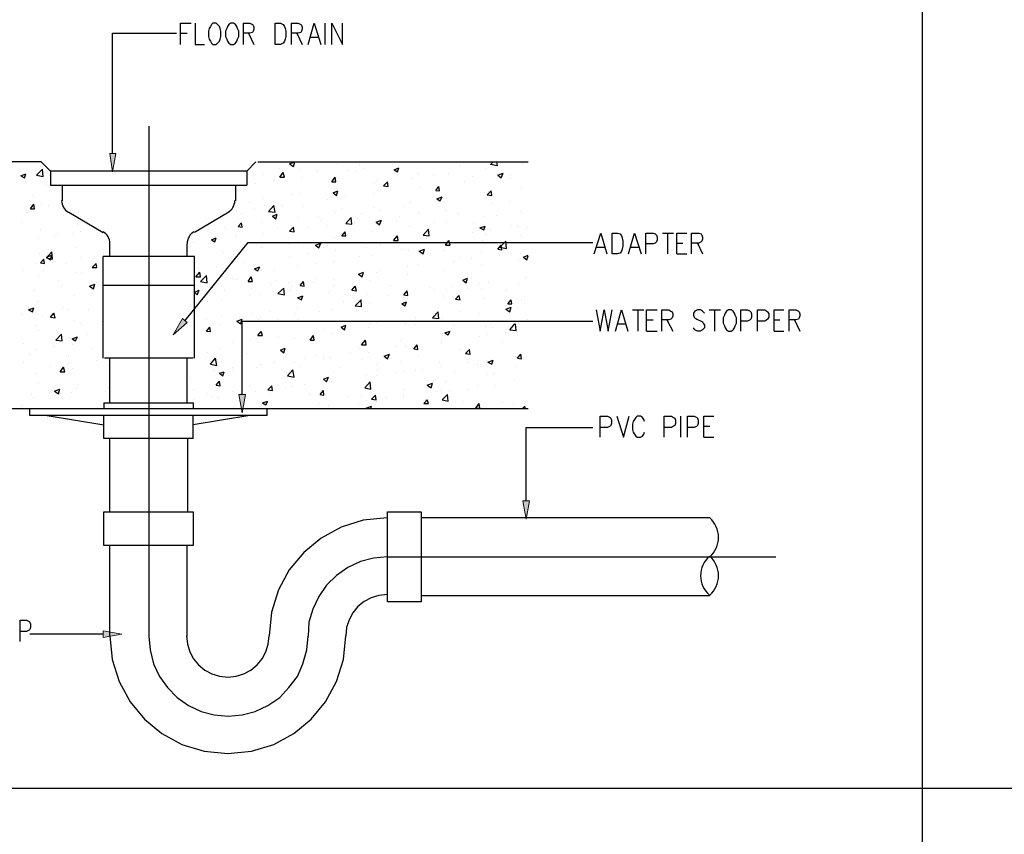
# Model space of a CAD drawing. Header units: millimetres. Extents: x 0 to 420, y 0 to 297.
# Tile 4 of 49: x 89 to 152, y 148 to 200. Entities that reach past the tile are written whole.
import ezdxf

# ---------------------------------------------------------------- set-up
doc = ezdxf.new("R2010")
doc.units = ezdxf.units.MM
doc.layers.add('FILL_000000', color=7, linetype='Continuous')
doc.layers.add('LINE_000000', color=7, linetype='Continuous')

msp = doc.modelspace()

# ---------------------------------------------------------------- hatches: boundary and pattern name
at = {"layer": 'FILL_000000'}
h = msp.add_hatch(color=7, dxfattribs=at)
h.dxf.hatch_style = 1
h.paths.add_polyline_path([(95.165, 191.728), (94.784, 191.728), (94.954, 190.542), (95.165, 191.728)])
h = msp.add_hatch(color=7, dxfattribs=at)
h.dxf.hatch_style = 1
h.paths.add_polyline_path([(99.737, 180.89), (99.441, 181.144), (98.848, 180.086), (99.737, 180.89)])
h = msp.add_hatch(color=7, dxfattribs=at)
h.dxf.hatch_style = 1
h.paths.add_polyline_path([(103.463, 176.276), (103.039, 176.276), (103.251, 175.091), (103.463, 176.276)])
h = msp.add_hatch(color=7, dxfattribs=at)
h.dxf.hatch_style = 1
h.paths.add_polyline_path([(121.666, 169.46), (121.243, 169.46), (121.454, 168.275), (121.666, 169.46)])
h = msp.add_hatch(color=7, dxfattribs=at)
h.dxf.hatch_style = 1
h.paths.add_polyline_path([(94.361, 161.121), (94.361, 160.697), (95.546, 160.909), (94.361, 161.121)])

# ---------------------------------------------------------------- linework, layer by layer
at = {"layer": 'LINE_000000', "lineweight": 25}
for p, q in [((146.812, 266.023), (146.812, 151.045)), ((108.585, 198.713), (108.585, 200.067)), ((99.314, 199.432), (99.737, 199.432)), ((103.674, 199.432), (104.013, 198.713)), ((106.765, 199.432), (107.103, 198.713)), ((107.611, 199.178), (108.119, 199.178)), ((97.282, 193.463), (97.282, 160.782)), ((90.382, 191.177), (71.586, 191.177)), ((90.974, 190.585), (90.382, 191.177)), ((103.547, 190.585), (104.14, 191.177)), ((104.267, 191.177), (121.581, 191.177)), ((106.299, 191.05), (106.638, 191.177)), ((106.553, 190.881), (106.638, 191.177)), ((119.168, 191.008), (119.338, 191.177)), ((90.085, 190.331), (90.466, 190.712)), ((90.509, 190.246), (90.466, 190.712)), ((103.547, 190.585), (90.974, 190.585)), ((90.974, 190.585), (90.974, 189.696)), ((103.547, 190.585), (103.547, 189.696)), ((105.622, 190.754), (105.622, 190.754)), ((105.664, 190.204), (105.876, 190.5)), ((105.96, 190.204), (105.876, 190.5)), ((106.299, 191.05), (106.553, 190.881)), ((107.019, 190.669), (107.019, 190.669)), ((108.035, 190.542), (108.035, 190.542)), ((108.077, 190.627), (108.077, 190.627)), ((109.347, 191.008), (109.347, 191.008)), ((109.982, 190.627), (109.982, 190.627)), ((110.575, 190.542), (110.575, 190.542)), ((110.744, 191.008), (110.744, 191.008)), ((111.125, 190.754), (111.125, 190.754)), ((112.903, 191.008), (112.903, 191.008)), ((112.988, 190.669), (113.284, 190.796)), ((112.988, 190.669), (113.199, 190.542)), ((113.199, 190.542), (113.284, 190.796)), ((117.263, 190.923), (117.263, 190.923)), ((118.83, 190.754), (118.83, 190.754)), ((121.243, 191.093), (121.243, 191.093)), ((89.069, 190.288), (89.408, 190.415)), ((89.069, 190.288), (89.323, 190.161)), ((89.323, 190.161), (89.408, 190.415)), ((89.323, 190.034), (89.323, 190.034)), ((90.085, 190.331), (90.509, 190.246)), ((90.424, 189.95), (90.424, 189.95)), ((104.648, 190.373), (104.648, 190.373)), ((105.283, 189.992), (105.283, 189.992)), ((105.325, 190.077), (105.325, 190.077)), ((105.664, 190.204), (105.96, 190.204)), ((107.061, 190.204), (107.061, 190.204)), ((109.008, 189.907), (109.22, 190.204)), ((109.008, 189.907), (109.262, 189.907)), ((109.262, 189.907), (109.22, 190.204)), ((111.845, 189.992), (111.845, 189.992)), ((112.31, 189.653), (112.564, 189.907)), ((112.607, 189.611), (112.564, 189.907)), ((113.03, 190.458), (113.03, 190.458)), ((114.088, 190.119), (114.088, 190.119)), ((114.554, 190.458), (114.554, 190.458)), ((115.485, 190.331), (115.485, 190.331)), ((116.459, 190.415), (116.459, 190.415)), ((117.517, 189.95), (117.517, 189.95)), ((117.983, 190.246), (117.983, 190.246)), ((119.634, 190.331), (119.973, 190.458)), ((119.634, 190.331), (119.846, 190.161)), ((119.846, 190.161), (119.973, 190.458)), ((120.438, 190.331), (120.438, 190.331)), ((120.438, 190.119), (120.438, 190.119)), ((90.72, 189.738), (90.72, 189.738)), ((90.974, 189.696), (103.547, 189.696)), ((91.736, 189.696), (91.736, 188.68)), ((102.828, 189.696), (102.828, 188.68)), ((104.14, 189.823), (104.14, 189.823)), ((109.093, 189.188), (109.389, 189.315)), ((109.178, 189.526), (109.178, 189.526)), ((109.305, 189.442), (109.305, 189.442)), ((109.305, 189.018), (109.389, 189.315)), ((111.718, 189.78), (111.718, 189.78)), ((112.31, 189.653), (112.607, 189.611)), ((114.596, 189.569), (114.596, 189.569)), ((115.655, 189.357), (115.866, 189.611)), ((115.655, 189.357), (115.909, 189.315)), ((115.739, 189.696), (115.739, 189.696)), ((115.909, 189.315), (115.866, 189.611)), ((118.787, 189.23), (118.787, 189.23)), ((118.957, 189.061), (119.211, 189.315)), ((119.041, 189.272), (119.041, 189.272)), ((119.253, 189.018), (119.211, 189.315)), ((121.158, 189.526), (121.158, 189.526)), ((89.831, 189.018), (89.831, 189.018)), ((104.606, 188.807), (104.606, 188.807)), ((106.468, 189.061), (106.468, 189.061)), ((106.976, 189.145), (106.976, 189.145)), ((108.754, 188.764), (108.754, 188.764)), ((109.093, 189.188), (109.305, 189.018)), ((109.897, 188.934), (109.897, 188.934)), ((111.675, 189.145), (111.675, 189.145)), ((115.739, 188.807), (116.078, 188.934)), ((115.739, 188.807), (115.951, 188.68)), ((115.951, 188.68), (116.078, 188.934)), ((116.332, 188.807), (116.332, 188.807)), ((116.374, 188.891), (116.374, 188.891)), ((118.957, 189.061), (119.253, 189.018)), ((120.396, 188.637), (120.396, 188.637)), ((89.704, 188.172), (89.916, 188.468)), ((89.704, 188.172), (89.958, 188.172)), ((89.958, 188.172), (89.916, 188.468)), ((90.382, 188.426), (90.382, 188.426)), ((90.847, 188.383), (90.847, 188.383)), ((102.912, 188.002), (102.912, 188.002)), ((103.759, 188.595), (103.759, 188.595)), ((104.055, 188.172), (104.055, 188.172)), ((104.69, 188.383), (104.69, 188.383)), ((104.944, 188.002), (105.283, 188.383)), ((104.944, 188.002), (105.368, 187.96)), ((105.368, 187.96), (105.283, 188.383)), ((105.833, 188.383), (105.833, 188.383)), ((107.188, 188.299), (107.188, 188.299)), ((109.643, 188.172), (109.643, 188.172)), ((111.675, 188.256), (111.675, 188.256)), ((112.141, 188.087), (112.141, 188.087)), ((113.623, 188.341), (113.623, 188.341)), ((114.046, 188.595), (114.046, 188.595)), ((116.29, 188.087), (116.29, 188.087)), ((119.211, 188.51), (119.211, 188.51)), ((121.116, 188.002), (121.116, 188.002)), ((89.493, 187.918), (89.493, 187.918)), ((91.821, 187.748), (91.821, 187.748)), ((92.16, 187.96), (94.361, 186.648)), ((102.404, 187.96), (100.203, 186.648)), ((103.209, 187.875), (103.209, 187.875)), ((105.198, 187.706), (105.495, 187.833)), ((105.198, 187.706), (105.41, 187.537)), ((105.41, 187.537), (105.495, 187.833)), ((105.664, 187.748), (105.664, 187.748)), ((106.892, 187.621), (106.892, 187.621)), ((108.162, 187.664), (108.162, 187.664)), ((108.246, 187.41), (108.246, 187.41)), ((109.262, 187.918), (109.262, 187.918)), ((109.897, 187.24), (110.236, 187.621)), ((110.278, 187.198), (110.236, 187.621)), ((110.617, 187.537), (110.617, 187.537)), ((110.913, 187.875), (110.913, 187.875)), ((111.845, 187.325), (112.183, 187.452)), ((112.056, 187.156), (112.183, 187.452)), ((113.115, 187.452), (113.115, 187.452)), ((113.369, 187.706), (113.369, 187.706)), ((114.554, 187.875), (114.554, 187.875)), ((114.596, 187.96), (114.596, 187.96)), ((117.094, 187.875), (117.094, 187.875)), ((118.745, 187.664), (118.745, 187.664)), ((119.549, 187.748), (119.549, 187.748)), ((89.112, 187.283), (89.112, 187.283)), ((90.339, 186.859), (90.339, 186.859)), ((92.71, 187.198), (92.71, 187.198)), ((92.922, 186.732), (92.922, 186.732)), ((102.108, 186.944), (102.108, 186.944)), ((102.997, 187.029), (103.209, 187.283)), ((102.997, 187.029), (103.251, 186.986)), ((103.251, 186.986), (103.209, 187.283)), ((104.521, 187.283), (104.521, 187.283)), ((105.537, 186.944), (105.537, 186.944)), ((106.299, 186.732), (106.553, 186.986)), ((106.299, 186.732), (106.595, 186.69)), ((106.595, 186.69), (106.553, 186.986)), ((107.527, 186.944), (107.527, 186.944)), ((108.712, 187.113), (108.712, 187.113)), ((109.897, 187.24), (110.278, 187.198)), ((110.448, 187.325), (110.448, 187.325)), ((111.845, 187.325), (112.056, 187.156)), ((114.004, 187.029), (114.004, 187.029)), ((114.85, 186.478), (115.189, 186.859)), ((115.231, 186.436), (115.189, 186.859)), ((115.57, 187.325), (115.57, 187.325)), ((116.332, 187.325), (116.332, 187.325)), ((118.068, 187.24), (118.068, 187.24)), ((118.491, 186.944), (118.83, 187.071)), ((118.491, 186.944), (118.745, 186.817)), ((118.745, 186.817), (118.83, 187.071)), ((119.168, 186.817), (119.168, 186.817)), ((120.523, 187.113), (120.523, 187.113)), ((120.904, 187.029), (120.904, 187.029)), ((121.539, 186.986), (121.539, 186.986)), ((90.212, 186.267), (90.212, 186.267)), ((91.228, 186.478), (91.228, 186.478)), ((91.398, 186.563), (91.398, 186.563)), ((92.371, 186.605), (92.371, 186.605)), ((93.895, 186.436), (93.895, 186.436)), ((101.304, 186.182), (101.6, 186.309)), ((101.304, 186.182), (101.515, 186.055)), ((101.304, 186.14), (101.304, 186.14)), ((101.515, 186.055), (101.6, 186.309)), ((101.685, 186.182), (101.685, 186.182)), ((102.828, 186.478), (102.828, 186.478)), ((102.87, 186.351), (102.87, 186.351)), ((104.606, 186.563), (104.606, 186.563)), ((109.178, 186.351), (109.178, 186.351)), ((109.643, 186.436), (109.855, 186.69)), ((109.643, 186.436), (109.897, 186.436)), ((109.897, 186.436), (109.855, 186.69)), ((111.591, 186.69), (111.591, 186.69)), ((112.945, 186.14), (113.199, 186.436)), ((112.945, 186.14), (113.242, 186.14)), ((113.242, 186.14), (113.199, 186.436)), ((114.85, 186.478), (115.231, 186.436)), ((115.062, 186.267), (115.062, 186.267)), ((116.29, 185.843), (116.501, 186.14)), ((116.586, 185.843), (116.501, 186.14)), ((117.983, 186.648), (117.983, 186.648)), ((118.66, 186.14), (118.66, 186.14)), ((118.83, 186.521), (118.83, 186.521)), ((119.761, 185.716), (120.142, 186.097)), ((120.184, 185.632), (120.142, 186.097)), ((121.073, 186.478), (121.073, 186.478)), ((130.175, 186.605), (130.895, 186.605)), ((130.514, 186.605), (130.514, 185.293)), ((92.668, 185.674), (92.668, 185.674)), ((94.784, 185.124), (94.784, 185.928)), ((99.61, 181.017), (103.632, 186.013)), ((99.737, 185.124), (99.737, 185.928)), ((100.118, 186.013), (100.118, 186.013)), ((103.632, 186.013), (125.73, 186.013)), ((103.759, 186.013), (103.759, 186.013)), ((104.479, 185.716), (104.479, 185.716)), ((106.257, 185.928), (106.257, 185.928)), ((106.849, 186.055), (106.849, 186.055)), ((107.95, 185.843), (108.289, 185.97)), ((107.95, 185.843), (108.162, 185.674)), ((108.162, 185.674), (108.289, 185.97)), ((108.712, 185.801), (108.712, 185.801)), ((109.22, 185.505), (109.22, 185.505)), ((111.21, 185.716), (111.21, 185.716)), ((112.141, 185.886), (112.141, 185.886)), ((113.326, 186.055), (113.326, 186.055)), ((113.453, 185.589), (113.453, 185.589)), ((113.665, 185.589), (113.665, 185.589)), ((113.919, 185.505), (113.919, 185.505)), ((114.596, 185.462), (114.935, 185.589)), ((114.596, 185.462), (114.85, 185.293)), ((114.85, 185.293), (114.935, 185.589)), ((116.163, 186.055), (116.163, 186.055)), ((116.163, 185.505), (116.163, 185.505)), ((116.29, 185.843), (116.586, 185.843)), ((116.29, 185.801), (116.29, 185.801)), ((119.634, 185.589), (119.846, 185.843)), ((119.634, 185.589), (119.888, 185.547)), ((119.761, 185.716), (120.184, 185.632)), ((119.888, 185.547), (119.846, 185.843)), ((119.973, 185.505), (119.973, 185.505)), ((125.984, 185.716), (126.492, 185.716)), ((128.143, 185.716), (128.651, 185.716)), ((131.106, 185.97), (131.487, 185.97)), ((132.419, 185.97), (132.757, 185.293)), ((90.255, 185.335), (90.255, 185.335)), ((90.339, 184.7), (90.551, 184.954)), ((90.593, 184.658), (90.551, 184.954)), ((90.72, 185.039), (91.059, 185.42)), ((90.72, 185.081), (91.059, 185.208)), ((90.72, 185.081), (90.974, 184.912)), ((90.72, 185.039), (91.101, 184.954)), ((90.974, 184.912), (91.059, 185.208)), ((91.101, 184.954), (91.059, 185.42)), ((92.922, 185.039), (92.922, 185.039)), ((94.361, 178.604), (94.361, 185.124)), ((100.203, 185.124), (94.361, 185.124)), ((100.203, 178.604), (100.203, 185.124)), ((102.066, 185.378), (102.066, 185.378)), ((106.299, 185.124), (106.299, 185.124)), ((107.484, 185.293), (107.484, 185.293)), ((109.135, 184.827), (109.135, 184.827)), ((110.744, 185.124), (110.744, 185.124)), ((111.548, 185.166), (111.548, 185.166)), ((116.798, 184.827), (116.798, 184.827)), ((117.263, 185.039), (117.263, 185.039)), ((117.941, 184.997), (117.941, 184.997)), ((118.618, 185.42), (118.618, 185.42)), ((119.719, 185.208), (119.719, 185.208)), ((120.989, 184.912), (120.989, 184.912)), ((121.116, 185.293), (121.116, 185.293)), ((121.285, 185.081), (121.581, 185.208)), ((121.285, 185.081), (121.497, 184.912)), ((121.497, 184.912), (121.581, 185.166)), ((131.106, 185.293), (131.741, 185.293)), ((89.281, 184.192), (89.281, 184.192)), ((90.001, 184.658), (90.001, 184.658)), ((90.339, 184.7), (90.593, 184.658)), ((90.509, 184.192), (90.509, 184.192)), ((91.144, 184.785), (91.144, 184.785)), ((91.99, 184.658), (91.99, 184.658)), ((93.641, 184.404), (93.895, 184.658)), ((93.641, 184.404), (93.938, 184.404)), ((93.938, 184.404), (93.895, 184.658)), ((100.457, 184.362), (100.457, 184.362)), ((101.642, 184.489), (101.642, 184.489)), ((103.378, 184.743), (103.378, 184.743)), ((104.055, 184.319), (104.394, 184.446)), ((104.055, 184.319), (104.267, 184.192)), ((104.267, 184.192), (104.394, 184.446)), ((104.436, 184.192), (104.436, 184.192)), ((105.325, 184.192), (105.325, 184.192)), ((106.807, 184.531), (106.807, 184.531)), ((108.035, 184.658), (108.035, 184.658)), ((112.099, 184.235), (112.099, 184.235)), ((113.877, 184.446), (113.877, 184.446)), ((114.554, 184.573), (114.554, 184.573)), ((116.205, 184.235), (116.205, 184.235)), ((118.618, 184.573), (118.618, 184.573)), ((90.212, 183.811), (90.212, 183.811)), ((91.482, 183.557), (91.482, 183.557)), ((92.583, 184.108), (92.583, 184.108)), ((92.964, 184.065), (92.964, 184.065)), ((100.288, 183.811), (100.542, 184.108)), ((100.288, 183.811), (100.584, 183.811)), ((100.415, 183.769), (100.415, 183.769)), ((100.584, 183.811), (100.542, 184.108)), ((100.584, 183.515), (100.965, 183.896)), ((101.007, 183.43), (100.965, 183.896)), ((102.023, 183.854), (102.023, 183.854)), ((102.616, 183.727), (102.616, 183.727)), ((102.87, 183.642), (102.87, 183.642)), ((103.632, 183.515), (103.844, 183.811)), ((103.928, 183.515), (103.844, 183.811)), ((105.368, 183.557), (105.368, 183.557)), ((107.992, 183.684), (107.992, 183.684)), ((109.135, 183.642), (109.135, 183.642)), ((110.702, 183.981), (111.04, 184.108)), ((110.702, 183.981), (110.956, 183.811)), ((110.956, 183.811), (111.04, 184.108)), ((110.956, 184.065), (110.956, 184.065)), ((111.506, 183.6), (111.506, 183.6)), ((111.845, 184.108), (111.845, 184.108)), ((113.877, 183.938), (113.877, 183.938)), ((117.39, 183.6), (117.687, 183.727)), ((117.39, 183.6), (117.602, 183.43)), ((117.602, 183.43), (117.687, 183.727)), ((121.412, 183.769), (121.412, 183.769)), ((89.958, 182.965), (89.958, 182.965)), ((91.694, 183.219), (91.694, 183.219)), ((93.472, 183.219), (93.811, 183.346)), ((93.472, 183.219), (93.726, 183.049)), ((93.726, 183.049), (93.811, 183.346)), ((93.938, 183.473), (93.938, 183.473)), ((100.203, 183.261), (94.361, 183.261)), ((100.203, 182.838), (100.499, 182.965)), ((100.372, 182.668), (100.499, 182.965)), ((100.584, 183.515), (101.007, 183.43)), ((101.388, 183.134), (101.388, 183.134)), ((102.15, 182.922), (102.15, 182.922)), ((103.632, 183.515), (103.928, 183.515)), ((103.844, 183.049), (103.844, 183.049)), ((105.114, 183.303), (105.114, 183.303)), ((105.537, 182.753), (105.918, 183.092)), ((105.96, 182.668), (105.918, 183.092)), ((106.257, 183.43), (106.257, 183.43)), ((106.341, 182.922), (106.341, 182.922)), ((106.426, 183.176), (106.426, 183.176)), ((106.722, 182.965), (106.722, 182.965)), ((106.976, 183.261), (107.188, 183.515)), ((106.976, 183.261), (107.23, 183.219)), ((107.23, 183.219), (107.188, 183.515)), ((107.823, 183.43), (107.823, 183.43)), ((109.093, 183.261), (109.093, 183.261)), ((110.278, 182.965), (110.49, 183.219)), ((110.278, 182.965), (110.575, 182.922)), ((110.321, 183.346), (110.321, 183.346)), ((110.575, 182.922), (110.49, 183.219)), ((112.776, 183.261), (112.776, 183.261)), ((113.623, 182.668), (113.834, 182.922)), ((113.877, 182.626), (113.834, 182.922)), ((115.231, 183.134), (115.231, 183.134)), ((115.57, 183.007), (115.57, 183.007)), ((116.332, 182.965), (116.332, 182.965)), ((116.713, 183.176), (116.713, 183.176)), ((117.729, 183.049), (117.729, 183.049)), ((118.491, 183.388), (118.491, 183.388)), ((118.576, 183.049), (118.576, 183.049)), ((119.041, 183.43), (119.041, 183.43)), ((120.184, 182.922), (120.184, 182.922)), ((120.946, 183.388), (120.946, 183.388)), ((92.541, 182.584), (92.541, 182.584)), ((100.203, 182.838), (100.372, 182.668)), ((100.415, 182.668), (100.415, 182.668)), ((103.759, 182.711), (103.759, 182.711)), ((104.352, 182.668), (104.352, 182.668)), ((105.537, 182.753), (105.96, 182.668)), ((106.807, 182.457), (107.146, 182.584)), ((106.807, 182.457), (107.061, 182.33)), ((107.061, 182.33), (107.146, 182.584)), ((108.797, 182.838), (108.797, 182.838)), ((110.49, 181.949), (110.871, 182.33)), ((110.871, 182.372), (110.871, 182.372)), ((110.913, 181.906), (110.871, 182.33)), ((111.294, 182.711), (111.294, 182.711)), ((112.649, 182.626), (112.649, 182.626)), ((113.623, 182.668), (113.877, 182.626)), ((113.623, 182.499), (113.623, 182.499)), ((113.75, 182.626), (113.75, 182.626)), ((113.834, 182.414), (113.834, 182.414)), ((116.163, 182.711), (116.163, 182.711)), ((116.247, 182.499), (116.247, 182.499)), ((116.925, 182.372), (117.136, 182.626)), ((116.925, 182.372), (117.221, 182.33)), ((117.221, 182.33), (117.136, 182.626)), ((118.703, 182.414), (118.703, 182.414)), ((120.269, 182.076), (120.481, 182.33)), ((120.523, 182.076), (120.481, 182.33)), ((89.577, 181.695), (89.916, 181.822)), ((89.577, 181.822), (89.577, 181.822)), ((89.577, 181.695), (89.831, 181.568)), ((89.831, 181.568), (89.916, 181.822)), ((90.17, 182.245), (90.17, 182.245)), ((91.821, 181.864), (91.821, 181.864)), ((92.075, 181.737), (92.075, 181.737)), ((93.387, 181.737), (93.387, 181.737)), ((101.05, 182.245), (101.05, 182.245)), ((101.939, 182.287), (101.939, 182.287)), ((106.807, 181.864), (106.807, 181.864)), ((109.008, 181.737), (109.008, 181.737)), ((109.728, 182.245), (109.728, 182.245)), ((110.49, 181.949), (110.913, 181.906)), ((110.913, 182.033), (110.913, 182.033)), ((111.421, 182.076), (111.421, 182.076)), ((113.496, 182.076), (113.792, 182.203)), ((113.496, 182.076), (113.707, 181.949)), ((113.707, 181.949), (113.792, 182.203)), ((120.142, 181.737), (120.481, 181.864)), ((120.142, 181.737), (120.396, 181.568)), ((120.184, 181.949), (120.184, 181.949)), ((120.269, 182.076), (120.523, 182.076)), ((120.396, 181.568), (120.481, 181.864)), ((120.904, 181.822), (120.904, 181.822)), ((121.158, 182.287), (121.158, 182.287)), ((121.37, 182.118), (121.37, 182.118)), ((128.27, 181.695), (128.99, 181.695)), ((128.609, 181.695), (128.609, 180.34)), ((133.181, 181.695), (133.9, 181.695)), ((133.519, 181.695), (133.519, 180.34)), ((89.112, 181.398), (89.112, 181.398)), ((90.466, 181.356), (90.466, 181.356)), ((90.974, 181.229), (91.186, 181.483)), ((90.974, 181.229), (91.271, 181.187)), ((91.271, 181.187), (91.186, 181.483)), ((100.965, 181.06), (100.965, 181.06)), ((101.939, 181.314), (101.939, 181.314)), ((102.912, 180.975), (103.251, 181.102)), ((103.166, 180.806), (103.251, 181.102)), ((103.886, 181.483), (103.886, 181.483)), ((104.309, 181.102), (104.309, 181.102)), ((104.436, 181.187), (104.436, 181.187)), ((105.029, 181.61), (105.029, 181.61)), ((105.495, 181.102), (105.495, 181.102)), ((106.68, 181.441), (106.68, 181.441)), ((106.892, 181.102), (106.892, 181.102)), ((108.204, 181.568), (108.204, 181.568)), ((114.342, 181.187), (114.342, 181.187)), ((115.443, 181.187), (115.824, 181.568)), ((115.443, 181.187), (115.866, 181.144)), ((115.485, 181.314), (115.485, 181.314)), ((115.866, 181.144), (115.824, 181.568)), ((116.12, 181.144), (116.12, 181.144)), ((117.263, 181.568), (117.263, 181.568)), ((118.491, 181.483), (118.491, 181.483)), ((121.539, 181.102), (121.539, 181.102)), ((129.159, 181.06), (129.582, 181.06)), ((130.471, 181.06), (130.852, 180.34)), ((137.329, 181.06), (137.71, 181.06)), ((138.642, 181.06), (138.98, 180.34)), ((90.085, 180.721), (90.085, 180.721)), ((92.498, 181.017), (92.498, 181.017)), ((92.922, 180.848), (92.922, 180.848)), ((94.319, 180.933), (94.361, 180.975)), ((94.319, 180.933), (94.361, 180.933)), ((100.965, 180.34), (101.177, 180.594)), ((101.219, 180.298), (101.177, 180.594)), ((101.896, 180.763), (101.896, 180.763)), ((102.785, 180.636), (102.785, 180.636)), ((102.912, 180.975), (103.166, 180.806)), ((103.251, 176.276), (103.251, 180.975)), ((103.251, 180.975), (125.73, 180.975)), ((108.5, 180.425), (108.5, 180.425)), ((109.389, 180.975), (109.389, 180.975)), ((109.601, 180.594), (109.897, 180.721)), ((109.601, 180.594), (109.813, 180.425)), ((109.643, 180.552), (109.643, 180.552)), ((109.813, 180.425), (109.897, 180.721)), ((111.379, 180.552), (111.379, 180.552)), ((111.421, 180.806), (111.421, 180.806)), ((111.845, 180.89), (111.845, 180.89)), ((113.75, 180.848), (113.75, 180.848)), ((114.342, 180.763), (114.342, 180.763)), ((116.798, 180.679), (116.798, 180.679)), ((118.83, 180.636), (118.83, 180.636)), ((119.295, 180.552), (119.295, 180.552)), ((120.396, 180.425), (120.735, 180.806)), ((120.396, 180.425), (120.819, 180.382)), ((120.819, 180.382), (120.777, 180.806)), ((127.296, 180.806), (127.804, 180.806)), ((90.212, 180.382), (90.212, 180.382)), ((91.313, 179.747), (91.694, 180.128)), ((91.736, 179.705), (91.694, 180.128)), ((92.202, 179.917), (92.202, 179.917)), ((92.371, 179.832), (92.71, 179.959)), ((92.371, 179.832), (92.583, 179.705)), ((92.583, 179.705), (92.71, 179.959)), ((93.345, 180.086), (93.345, 180.086)), ((100.965, 180.34), (101.219, 180.298)), ((103.801, 179.79), (103.801, 179.79)), ((104.267, 180.044), (104.479, 180.298)), ((104.267, 180.044), (104.563, 180.044)), ((104.563, 180.044), (104.479, 180.298)), ((105.579, 180.001), (105.579, 180.001)), ((106.638, 179.874), (106.638, 179.874)), ((107.611, 179.747), (107.823, 180.044)), ((107.865, 179.747), (107.823, 180.044)), ((108.966, 180.171), (108.966, 180.171)), ((116.12, 180.171), (116.12, 180.171)), ((116.247, 180.213), (116.586, 180.34)), ((116.247, 180.213), (116.459, 180.086)), ((116.459, 180.086), (116.586, 180.34)), ((118.449, 179.959), (118.449, 179.959)), ((118.957, 180.128), (118.957, 180.128)), ((120.142, 180.255), (120.142, 180.255)), ((120.819, 180.298), (120.819, 180.298)), ((129.159, 180.34), (129.836, 180.34)), ((137.329, 180.34), (137.964, 180.34)), ((89.239, 179.536), (89.239, 179.536)), ((90.043, 179.155), (90.043, 179.155)), ((91.144, 179.366), (91.144, 179.366)), ((91.313, 179.747), (91.736, 179.705)), ((92.414, 179.493), (92.414, 179.493)), ((93.641, 179.239), (93.641, 179.239)), ((101.854, 179.197), (101.854, 179.197)), ((102.658, 179.62), (102.658, 179.62)), ((104.267, 179.578), (104.267, 179.578)), ((105.706, 179.112), (106.003, 179.239)), ((105.918, 178.943), (106.003, 179.239)), ((107.611, 179.747), (107.865, 179.747)), ((110.744, 179.239), (110.744, 179.239)), ((110.913, 179.451), (111.167, 179.747)), ((110.913, 179.451), (111.21, 179.451)), ((111.21, 179.451), (111.167, 179.747)), ((113.115, 179.366), (113.115, 179.366)), ((113.411, 179.705), (113.411, 179.705)), ((113.707, 179.324), (113.707, 179.324)), ((114.258, 179.197), (114.469, 179.451)), ((114.258, 179.197), (114.512, 179.155)), ((114.3, 179.493), (114.3, 179.493)), ((114.512, 179.155), (114.469, 179.451)), ((116.036, 179.747), (116.036, 179.747)), ((116.036, 179.62), (116.036, 179.62)), ((117.263, 179.155), (117.263, 179.155)), ((117.56, 178.901), (117.814, 179.155)), ((117.856, 178.858), (117.814, 179.155)), ((119.93, 179.62), (119.93, 179.62)), ((89.662, 178.816), (89.662, 178.816)), ((91.99, 178.774), (91.99, 178.774)), ((92.117, 178.731), (92.117, 178.731)), ((100.118, 178.604), (94.446, 178.604)), ((94.784, 175.726), (94.784, 178.604)), ((99.737, 175.726), (99.737, 178.604)), ((101.05, 178.943), (101.05, 178.943)), ((101.219, 178.223), (101.558, 178.604)), ((101.642, 178.139), (101.558, 178.604)), ((103.505, 178.816), (103.505, 178.816)), ((105.706, 179.112), (105.918, 178.943)), ((106.003, 178.731), (106.003, 178.731)), ((107.273, 178.562), (107.273, 178.562)), ((108.035, 178.774), (108.035, 178.774)), ((108.458, 178.731), (108.458, 178.731)), ((108.458, 178.604), (108.458, 178.604)), ((108.924, 178.647), (108.924, 178.647)), ((110.194, 178.943), (110.194, 178.943)), ((110.956, 178.52), (110.956, 178.52)), ((111.337, 178.985), (111.337, 178.985)), ((112.353, 178.731), (112.691, 178.858)), ((112.353, 178.731), (112.564, 178.562)), ((112.564, 178.562), (112.691, 178.858)), ((114.554, 178.689), (114.554, 178.689)), ((117.56, 178.901), (117.856, 178.858)), ((120.65, 178.689), (120.65, 178.689)), ((120.777, 178.731), (120.777, 178.731)), ((120.904, 178.604), (121.116, 178.858)), ((120.904, 178.604), (121.158, 178.562)), ((121.158, 178.562), (121.116, 178.858)), ((89.281, 178.308), (89.281, 178.308)), ((90.974, 178.096), (90.974, 178.096)), ((91.609, 177.715), (91.821, 178.012)), ((91.906, 177.715), (91.821, 178.012)), ((92.117, 178.266), (92.117, 178.266)), ((92.371, 177.927), (92.371, 177.927)), ((93.895, 178.477), (93.895, 178.477)), ((94.7, 178.223), (94.7, 178.223)), ((101.219, 178.223), (101.642, 178.139)), ((102.023, 178.308), (102.023, 178.308)), ((102.616, 177.969), (102.616, 177.969)), ((104.182, 178.012), (104.182, 178.012)), ((104.352, 178.181), (104.352, 178.181)), ((104.521, 178.223), (104.521, 178.223)), ((105.325, 178.308), (105.325, 178.308)), ((106.595, 178.35), (106.595, 178.35)), ((106.976, 178.096), (106.976, 178.096)), ((109.474, 178.012), (109.474, 178.012)), ((111.845, 178.223), (111.845, 178.223)), ((111.929, 177.885), (111.929, 177.885)), ((113.411, 178.393), (113.411, 178.393)), ((114.808, 177.885), (114.808, 177.885)), ((115.909, 178.308), (115.909, 178.308)), ((115.993, 178.054), (115.993, 178.054)), ((117.729, 178.308), (117.729, 178.308)), ((118.364, 178.181), (118.364, 178.181)), ((118.406, 178.435), (118.406, 178.435)), ((118.914, 178.435), (118.914, 178.435)), ((118.999, 178.35), (119.338, 178.477)), ((118.999, 178.35), (119.253, 178.223)), ((119.253, 178.223), (119.338, 178.477)), ((120.862, 178.096), (120.862, 178.096)), ((90.001, 177.631), (90.001, 177.631)), ((91.609, 177.715), (91.906, 177.715)), ((99.907, 177.377), (99.907, 177.377)), ((101.431, 177.8), (101.431, 177.8)), ((101.769, 177.673), (101.769, 177.673)), ((101.812, 177.631), (102.108, 177.715)), ((101.812, 177.631), (102.023, 177.461)), ((102.023, 177.461), (102.108, 177.715)), ((102.616, 177.842), (102.616, 177.842)), ((106.172, 177.461), (106.511, 177.842)), ((106.172, 177.461), (106.595, 177.377)), ((106.426, 177.292), (106.426, 177.292)), ((106.595, 177.377), (106.511, 177.842)), ((108.458, 177.25), (108.797, 177.377)), ((108.458, 177.25), (108.67, 177.08)), ((108.67, 177.08), (108.797, 177.377)), ((109.135, 177.758), (109.135, 177.758)), ((111.252, 177.461), (111.252, 177.461)), ((111.887, 177.504), (111.887, 177.504)), ((113.072, 177.673), (113.072, 177.673)), ((113.665, 177.758), (113.665, 177.758)), ((114.385, 177.8), (114.385, 177.8)), ((116.882, 177.673), (116.882, 177.673)), ((118.999, 177.546), (118.999, 177.546)), ((119.338, 177.588), (119.338, 177.588)), ((90.212, 176.996), (90.212, 176.996)), ((91.228, 176.488), (91.567, 176.615)), ((91.482, 176.318), (91.567, 176.615)), ((92.668, 176.657), (92.668, 176.657)), ((92.71, 176.911), (92.71, 176.911)), ((94.657, 176.699), (94.657, 176.699)), ((101.6, 176.869), (101.812, 177.123)), ((101.6, 176.869), (101.854, 176.826)), ((101.854, 176.826), (101.812, 177.123)), ((103.717, 176.826), (103.717, 176.826)), ((104.902, 176.572), (105.156, 176.826)), ((105.198, 176.53), (105.156, 176.826)), ((106.045, 176.742), (106.045, 176.742)), ((106.511, 176.784), (106.511, 176.784)), ((107.23, 176.911), (107.23, 176.911)), ((108.839, 177.08), (108.839, 177.08)), ((108.966, 177.123), (108.966, 177.123)), ((111.125, 176.699), (111.464, 177.08)), ((111.125, 176.699), (111.506, 176.615)), ((111.506, 176.615), (111.464, 177.08)), ((113.623, 176.615), (113.623, 176.615)), ((115.104, 176.869), (115.443, 176.996)), ((115.104, 176.869), (115.358, 176.699)), ((115.358, 176.699), (115.443, 176.996)), ((116.29, 177.08), (116.29, 177.08)), ((117.687, 176.615), (117.687, 176.615)), ((118.322, 176.869), (118.322, 176.869)), ((119.465, 176.826), (119.465, 176.826)), ((120.735, 177.207), (120.735, 177.207)), ((89.747, 176.276), (89.747, 176.276)), ((89.916, 176.064), (89.916, 176.064)), ((90.89, 176.403), (90.89, 176.403)), ((91.228, 176.488), (91.482, 176.318)), ((91.779, 176.022), (91.779, 176.022)), ((92.329, 176.403), (92.329, 176.403)), ((94.488, 176.488), (94.488, 176.488)), ((100.118, 176.572), (100.118, 176.572)), ((101.007, 176.361), (101.007, 176.361)), ((101.388, 176.149), (101.388, 176.149)), ((101.727, 176.107), (101.727, 176.107)), ((102.616, 176.488), (102.616, 176.488)), ((103.124, 176.361), (103.124, 176.361)), ((104.14, 176.488), (104.14, 176.488)), ((104.902, 176.572), (105.198, 176.53)), ((105.071, 176.361), (105.071, 176.361)), ((107.569, 176.276), (107.569, 176.276)), ((108.246, 176.276), (108.458, 176.53)), ((108.246, 176.276), (108.5, 176.234)), ((108.5, 176.234), (108.458, 176.53)), ((110.024, 176.149), (110.024, 176.149)), ((110.913, 176.149), (110.913, 176.149)), ((111.548, 175.98), (111.802, 176.234)), ((111.845, 175.937), (111.802, 176.234)), ((112.522, 176.064), (112.522, 176.064)), ((113.58, 176.234), (113.58, 176.234)), ((113.623, 176.064), (113.623, 176.064)), ((115.951, 176.53), (115.951, 176.53)), ((116.078, 175.937), (116.417, 176.276)), ((116.459, 175.853), (116.417, 176.276)), ((116.544, 176.445), (116.544, 176.445)), ((89.112, 175.556), (89.112, 175.556)), ((94.403, 175.726), (94.403, 175.345)), ((100.203, 175.98), (100.203, 175.98)), ((104.563, 175.726), (104.902, 175.853)), ((104.563, 175.726), (104.775, 175.599)), ((104.775, 175.599), (104.902, 175.853)), ((108.204, 175.683), (108.204, 175.683)), ((108.797, 175.556), (108.797, 175.556)), ((110.702, 175.683), (110.702, 175.683)), ((111.21, 175.895), (111.21, 175.895)), ((111.21, 175.387), (111.548, 175.514)), ((111.21, 175.387), (111.252, 175.345)), ((111.506, 175.345), (111.548, 175.514)), ((111.548, 175.98), (111.845, 175.937)), ((111.845, 175.853), (111.845, 175.853)), ((114.893, 175.683), (115.104, 175.937)), ((114.893, 175.683), (115.189, 175.683)), ((114.977, 175.937), (114.977, 175.937)), ((115.189, 175.683), (115.104, 175.937)), ((116.078, 175.937), (116.459, 175.853)), ((117.433, 175.853), (117.433, 175.853)), ((118.237, 175.387), (118.449, 175.683)), ((118.237, 175.387), (118.491, 175.387)), ((118.491, 175.387), (118.449, 175.683)), ((119.93, 175.726), (119.93, 175.726)), ((120.65, 175.641), (120.65, 175.641)), ((121.158, 175.387), (121.158, 175.387)), ((121.2, 175.345), (121.37, 175.514)), ((121.412, 175.345), (121.37, 175.514)), ((121.581, 175.345), (71.586, 175.345)), ((89.662, 174.921), (89.662, 175.345)), ((104.86, 174.921), (89.662, 174.921)), ((90.763, 174.921), (94.403, 174.329)), ((94.403, 173.44), (94.403, 174.921)), ((100.118, 173.44), (100.118, 174.921)), ((103.759, 174.921), (100.118, 174.329)), ((104.86, 174.921), (104.86, 175.345)), ((131.36, 173.524), (131.36, 174.879)), ((132.842, 174.244), (133.223, 174.244)), ((132.842, 173.524), (133.477, 173.524)), ((100.118, 173.44), (94.403, 173.44)), ((94.784, 168.741), (94.784, 173.44)), ((99.78, 168.741), (99.78, 173.44)), ((133.223, 168.36), (114.723, 168.36)), ((94.784, 160.782), (94.784, 166.582)), ((99.737, 160.782), (99.737, 166.582)), ((112.564, 165.862), (137.456, 165.862)), ((133.223, 163.364), (114.723, 163.364)), ((94.361, 160.909), (89.662, 160.909)), ((52.409, 151.045), (335.576, 151.045)), ((146.812, 151.045), (146.812, 41.825))]:
    msp.add_line(p, q, dxfattribs=at)
for points in [[(99.314, 198.713), (99.314, 200.067), (99.991, 200.067)], [(100.245, 200.067), (100.245, 198.713), (100.838, 198.713)], [(103.336, 198.713), (103.336, 200.067), (103.759, 200.067), (103.928, 199.983), (103.971, 199.94), (104.013, 199.813), (104.013, 199.686), (103.971, 199.559), (103.928, 199.475), (103.759, 199.432), (103.336, 199.432)], [(106.426, 198.713), (106.426, 200.067), (106.849, 200.067), (107.019, 199.983), (107.061, 199.94), (107.103, 199.813), (107.103, 199.686), (107.061, 199.559), (107.019, 199.475), (106.849, 199.432), (106.426, 199.432)], [(107.484, 198.713), (107.865, 200.067), (108.289, 198.713)], [(109.008, 198.713), (109.008, 200.067), (109.686, 198.713), (109.686, 200.067)], [(94.954, 191.728), (94.954, 199.432), (99.06, 199.432)], [(119.549, 191.177), (119.592, 190.923), (119.168, 191.008)], [(91.694, 188.701), (91.702, 188.586), (91.724, 188.474), (91.761, 188.368), (91.81, 188.267), (91.873, 188.173), (91.947, 188.088), (92.032, 188.013), (92.128, 187.949)], [(102.351, 187.949), (102.447, 188.013), (102.532, 188.088), (102.607, 188.173), (102.669, 188.267), (102.719, 188.368), (102.755, 188.474), (102.778, 188.586), (102.785, 188.701)], [(94.784, 185.949), (94.777, 186.064), (94.754, 186.176), (94.718, 186.282), (94.668, 186.383), (94.606, 186.477), (94.531, 186.562), (94.446, 186.637), (94.35, 186.701)], [(100.171, 186.701), (100.076, 186.637), (99.99, 186.562), (99.916, 186.477), (99.854, 186.383), (99.804, 186.282), (99.767, 186.176), (99.745, 186.064), (99.737, 185.949)], [(125.815, 185.293), (126.238, 186.605), (126.619, 185.293)], [(128.016, 185.293), (128.397, 186.605), (128.82, 185.293)], [(129.117, 185.293), (129.117, 186.605), (129.582, 186.605), (129.709, 186.563), (129.794, 186.478), (129.836, 186.351), (129.836, 186.182), (129.794, 186.055), (129.709, 185.97), (129.582, 185.928), (129.117, 185.928)], [(131.106, 185.293), (131.106, 186.605), (131.741, 186.605)], [(132.038, 185.293), (132.038, 186.605), (132.503, 186.605), (132.673, 186.563), (132.715, 186.478), (132.757, 186.351), (132.757, 186.224), (132.715, 186.097), (132.673, 186.055), (132.503, 185.97), (132.038, 185.97)], [(125.942, 181.695), (126.196, 180.34), (126.45, 181.695), (126.704, 180.34), (126.958, 181.695)], [(127.169, 180.34), (127.55, 181.695), (127.974, 180.34)], [(129.159, 180.34), (129.159, 181.695), (129.836, 181.695)], [(130.133, 180.34), (130.133, 181.695), (130.598, 181.695), (130.725, 181.61), (130.81, 181.568), (130.852, 181.441), (130.852, 181.314), (130.81, 181.187), (130.725, 181.102), (130.598, 181.06), (130.133, 181.06)], [(132.884, 181.483), (132.757, 181.61), (132.63, 181.695), (132.419, 181.695), (132.249, 181.61), (132.165, 181.483), (132.165, 181.356), (132.207, 181.229), (132.249, 181.187), (132.376, 181.102), (132.673, 180.975), (132.757, 180.933), (132.8, 180.848), (132.884, 180.721), (132.884, 180.552), (132.757, 180.425), (132.63, 180.34), (132.419, 180.34), (132.249, 180.425), (132.165, 180.552)], [(135.213, 180.34), (135.213, 181.695), (135.636, 181.695), (135.805, 181.61), (135.848, 181.568), (135.89, 181.441), (135.89, 181.229), (135.848, 181.102), (135.805, 181.06), (135.636, 180.975), (135.213, 180.975)], [(136.271, 180.34), (136.271, 181.695), (136.737, 181.695), (136.864, 181.61), (136.906, 181.568), (136.991, 181.441), (136.991, 181.229), (136.906, 181.102), (136.864, 181.06), (136.737, 180.975), (136.271, 180.975)], [(137.329, 180.34), (137.329, 181.695), (137.964, 181.695)], [(138.303, 180.34), (138.303, 181.695), (138.726, 181.695), (138.896, 181.61), (138.938, 181.568), (138.98, 181.441), (138.98, 181.314), (138.938, 181.187), (138.896, 181.102), (138.726, 181.06), (138.303, 181.06)], [(94.403, 175.726), (100.118, 175.726), (100.118, 175.345)], [(126.196, 173.524), (126.196, 174.879), (126.661, 174.879), (126.831, 174.794), (126.873, 174.752), (126.915, 174.625), (126.915, 174.413), (126.873, 174.286), (126.831, 174.244), (126.661, 174.159), (126.196, 174.159)], [(127.254, 174.879), (127.677, 173.524), (128.058, 174.879)], [(129.032, 174.54), (128.99, 174.667), (128.905, 174.794), (128.778, 174.879), (128.566, 174.879), (128.482, 174.794), (128.397, 174.667), (128.312, 174.54), (128.27, 174.371), (128.27, 174.032), (128.312, 173.863), (128.397, 173.736), (128.482, 173.609), (128.566, 173.524), (128.778, 173.524), (128.905, 173.609), (128.99, 173.736), (129.032, 173.863)], [(130.302, 173.524), (130.302, 174.879), (130.768, 174.879), (130.895, 174.794), (130.979, 174.752), (131.022, 174.625), (131.022, 174.413), (130.979, 174.286), (130.895, 174.244), (130.768, 174.159), (130.302, 174.159)], [(131.784, 173.524), (131.784, 174.879), (132.207, 174.879), (132.376, 174.794), (132.419, 174.752), (132.461, 174.625), (132.461, 174.413), (132.419, 174.286), (132.376, 174.244), (132.207, 174.159), (131.784, 174.159)], [(132.842, 173.524), (132.842, 174.879), (133.477, 174.879)], [(121.454, 169.46), (121.454, 174.159), (125.73, 174.159)], [(112.543, 168.36), (111.02, 168.206), (109.602, 167.766), (108.318, 167.069), (107.2, 166.146), (106.277, 165.028), (105.58, 163.744), (105.14, 162.326), (104.987, 160.803)], [(133.215, 165.864), (133.341, 165.989), (133.452, 166.126), (133.548, 166.272), (133.627, 166.428), (133.69, 166.591), (133.736, 166.76), (133.764, 166.934), (133.773, 167.111), (133.764, 167.288), (133.736, 167.462), (133.69, 167.631), (133.627, 167.794), (133.548, 167.949), (133.452, 168.096), (133.341, 168.233), (133.215, 168.358)], [(133.188, 165.902), (133.062, 165.777), (132.951, 165.641), (132.856, 165.494), (132.776, 165.339), (132.713, 165.176), (132.668, 165.007), (132.64, 164.833), (132.63, 164.655), (132.64, 164.478), (132.668, 164.304), (132.713, 164.135), (132.776, 163.972), (132.856, 163.817), (132.951, 163.67), (133.062, 163.534), (133.188, 163.409)], [(133.215, 163.409), (133.341, 163.534), (133.452, 163.67), (133.548, 163.817), (133.627, 163.972), (133.69, 164.135), (133.736, 164.304), (133.764, 164.478), (133.773, 164.655), (133.764, 164.833), (133.736, 165.007), (133.69, 165.176), (133.627, 165.339), (133.548, 165.494), (133.452, 165.641), (133.341, 165.777), (133.215, 165.902)], [(112.564, 165.862), (111.675, 165.777), (110.829, 165.566), (110.024, 165.185), (109.305, 164.677), (108.67, 164.042), (108.162, 163.322), (107.781, 162.518), (107.527, 161.671), (107.484, 160.782)], [(112.543, 163.449), (112.01, 163.395), (111.513, 163.241), (111.064, 162.997), (110.672, 162.674), (110.349, 162.282), (110.105, 161.833), (109.951, 161.336), (109.897, 160.803)], [(89.027, 160.443), (89.027, 161.798), (89.45, 161.798), (89.62, 161.713), (89.662, 161.671), (89.704, 161.544), (89.704, 161.332), (89.662, 161.205), (89.62, 161.163), (89.45, 161.078), (89.027, 161.078)], [(94.784, 160.803), (94.938, 159.28), (95.378, 157.862), (96.075, 156.578), (96.998, 155.46), (98.116, 154.537), (99.4, 153.84), (100.818, 153.4), (102.341, 153.247), (103.864, 153.4), (105.282, 153.84), (106.566, 154.537), (107.684, 155.46), (108.607, 156.578), (109.304, 157.862), (109.744, 159.28), (109.897, 160.803)], [(97.282, 160.782), (97.367, 159.893), (97.578, 159.004), (97.959, 158.2), (98.467, 157.48), (99.102, 156.845), (99.822, 156.337), (100.626, 155.956), (101.473, 155.744), (102.362, 155.66), (103.251, 155.744), (104.098, 155.956), (104.902, 156.337), (105.664, 156.845), (106.257, 157.48), (106.807, 158.2), (107.146, 159.004), (107.4, 159.893), (107.484, 160.782)], [(99.695, 160.803), (99.749, 160.27), (99.903, 159.773), (100.147, 159.324), (100.47, 158.932), (100.862, 158.609), (101.311, 158.365), (101.808, 158.211), (102.341, 158.157), (102.874, 158.211), (103.371, 158.365), (103.82, 158.609), (104.212, 158.932), (104.535, 159.324), (104.779, 159.773), (104.933, 160.27), (104.987, 160.803)]]:
    msp.add_lwpolyline(points, dxfattribs=at)
for points in [[(101.388, 200.067), (101.304, 199.983), (101.219, 199.856), (101.134, 199.729), (101.092, 199.559), (101.092, 199.221), (101.134, 199.051), (101.219, 198.924), (101.304, 198.797), (101.388, 198.713), (101.6, 198.713), (101.685, 198.797), (101.812, 198.924), (101.854, 199.051), (101.896, 199.221), (101.896, 199.559), (101.854, 199.729), (101.812, 199.856), (101.685, 199.983), (101.6, 200.067), (101.388, 200.067)], [(102.531, 200.067), (102.404, 199.983), (102.32, 199.856), (102.277, 199.729), (102.193, 199.559), (102.193, 199.221), (102.277, 199.051), (102.32, 198.924), (102.404, 198.797), (102.531, 198.713), (102.701, 198.713), (102.828, 198.797), (102.912, 198.924), (102.955, 199.051), (103.039, 199.221), (103.039, 199.559), (102.955, 199.729), (102.912, 199.856), (102.828, 199.983), (102.701, 200.067), (102.531, 200.067)], [(105.368, 198.713), (105.368, 200.067), (105.706, 200.067), (105.876, 199.983), (105.96, 199.856), (106.003, 199.729), (106.045, 199.559), (106.045, 199.221), (106.003, 199.051), (105.96, 198.924), (105.876, 198.797), (105.706, 198.713), (105.368, 198.713)], [(126.958, 185.293), (126.958, 186.605), (127.296, 186.605), (127.466, 186.563), (127.55, 186.436), (127.593, 186.309), (127.635, 186.097), (127.635, 185.801), (127.593, 185.589), (127.55, 185.462), (127.466, 185.335), (127.296, 185.293), (126.958, 185.293)], [(134.408, 181.695), (134.281, 181.61), (134.197, 181.483), (134.154, 181.356), (134.07, 181.187), (134.07, 180.848), (134.154, 180.679), (134.197, 180.552), (134.281, 180.425), (134.408, 180.34), (134.578, 180.34), (134.705, 180.425), (134.789, 180.552), (134.832, 180.679), (134.916, 180.848), (134.916, 181.187), (134.832, 181.356), (134.789, 181.483), (134.705, 181.61), (134.578, 181.695), (134.408, 181.695)], [(100.118, 166.582), (94.403, 166.582), (94.403, 168.741), (100.118, 168.741), (100.118, 166.582)], [(112.564, 162.983), (112.564, 168.741), (114.723, 168.741), (114.723, 162.983), (112.564, 162.983)]]:
    msp.add_lwpolyline(points, close=True, dxfattribs=at)
at = {"layer": 'LINE_000000', "lineweight": 0}
for points in [[(95.165, 191.728), (94.784, 191.728), (94.954, 190.542), (95.165, 191.728)], [(99.737, 180.89), (99.441, 181.144), (98.848, 180.086), (99.737, 180.89)], [(103.463, 176.276), (103.039, 176.276), (103.251, 175.091), (103.463, 176.276)], [(121.666, 169.46), (121.243, 169.46), (121.454, 168.275), (121.666, 169.46)], [(94.361, 161.121), (94.361, 160.697), (95.546, 160.909), (94.361, 161.121)]]:
    msp.add_lwpolyline(points, close=True, dxfattribs=at)

doc.saveas('drawing.dxf')
